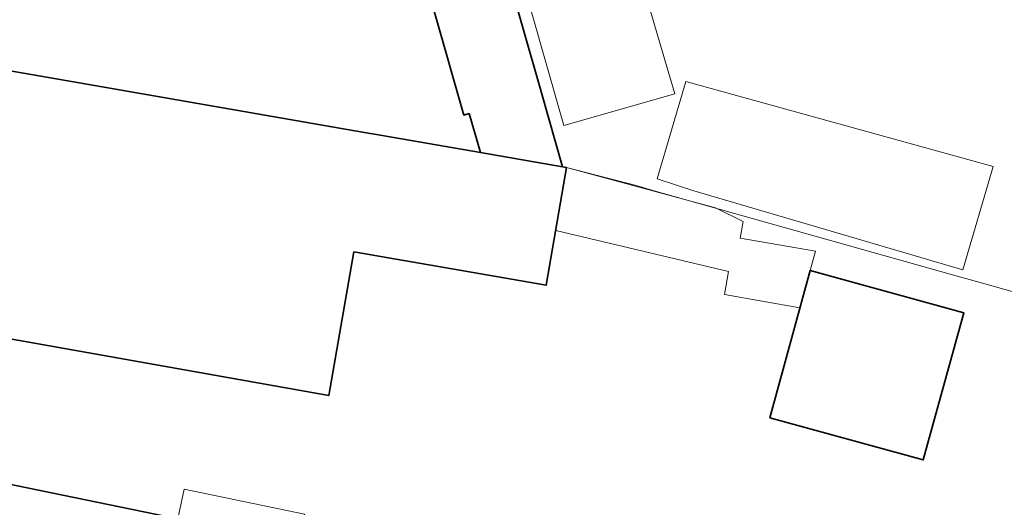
# Model space of a CAD drawing. Extents: x 154024 to 155007, y 472916 to 473908.
# Tile 24 of 49: x 154349 to 154392, y 473683 to 473704. Entities that reach past the tile are written whole.
import ezdxf

# ---------------------------------------------------------------- set-up
doc = ezdxf.new("R2010")
doc.units = 0
doc.header["$LTSCALE"] = 0.75
for name, color, linetype, lineweight in [('B-RO-OG-BEBOUWING-GV', 6, 'CONTINUOUS', 35), ('B-RO-OG-BEBOUWING_LUIFEL-GV', 6, 'CONTINUOUS', 18), ('B-RO-OG-TERREIN_ERF-GV', 252, 'CONTINUOUS', 18), ('B-RO-VH-VERHARDING_BETONSTRAATSTEEN-GV', 252, 'CONTINUOUS', 18)]:
    doc.layers.add(name, color=color, linetype=linetype, lineweight=lineweight)

msp = doc.modelspace()

# ---------------------------------------------------------------- linework, layer by layer
at = {"layer": 'B-RO-OG-BEBOUWING-GV', "flags": 128}
for points in [[(154369.343, 473698.095), (154372.92, 473697.475), (154372, 473700.69), (154369.52, 473709.36), (154369.392, 473709.323), (154366.155, 473708.381), (154368.63, 473699.72), (154368.856, 473699.785)], [(154373.099, 473697.444), (154372.92, 473697.475), (154369.343, 473698.095), (154364.734, 473698.893), (154364.542, 473698.927), (154351.289, 473701.225), (154341.304, 473702.956), (154339.262, 473691.7), (154339.463, 473691.664), (154342.017, 473691.209), (154349.275, 473689.916), (154362.743, 473687.517), (154363.837, 473693.769), (154372.211, 473692.317)], [(154381.944, 473686.547), (154388.635, 473684.712), (154390.392, 473691.117), (154383.701, 473692.952)], [(154341.05, 473685.249), (154339.811, 473685.503), (154339.33, 473683.159), (154336.695, 473670.32), (154338.164, 473670.018), (154336.222, 473660.478), (154335.242, 473655.663), (154335.17, 473655.309), (154350.03, 473652.231), (154356.17, 473682.145)]]:
    msp.add_lwpolyline(points, close=True, dxfattribs=at)
at = {"layer": 'B-RO-OG-BEBOUWING_LUIFEL-GV', "flags": 128}
msp.add_lwpolyline([(154372.625, 473694.705), (154380.149, 473692.912), (154379.975, 473691.907), (154383.258, 473691.338), (154383.932, 473693.794), (154380.663, 473694.36), (154380.79, 473695.092), (154379.589, 473695.679), (154373.099, 473697.444)], close=True, dxfattribs=at)
at = {"layer": 'B-RO-OG-TERREIN_ERF-GV', "flags": 128}
for points in [[(154344.542, 473720.83), (154341.304, 473702.956), (154351.289, 473701.225), (154364.542, 473698.927), (154364.734, 473698.893), (154369.343, 473698.095), (154368.856, 473699.785), (154368.63, 473699.72), (154366.155, 473708.381)], [(154369.52, 473709.36), (154372, 473700.69), (154372.92, 473697.475), (154373.099, 473697.444), (154376.135, 473696.651), (154376.862, 473696.446), (154390.27, 473692.673), (154390.493, 473692.61), (154397.21, 473690.72), (154399.587, 473689.896), (154399.527, 473689.749), (154402.745, 473688.545), (154405.613, 473687.607), (154407.343, 473686.888), (154409.533, 473686.115)], [(154397.21, 473690.72), (154390.493, 473692.61), (154390.27, 473692.673), (154376.862, 473696.446), (154376.135, 473696.651), (154373.099, 473697.444), (154372.211, 473692.317), (154363.837, 473693.769), (154362.743, 473687.517), (154349.275, 473689.916)], [(154341.05, 473685.249), (154356.17, 473682.145), (154356.44, 473683.444), (154361.679, 473682.348)]]:
    msp.add_lwpolyline(points, dxfattribs=at)
for points in [[(154370.105, 473709.372), (154374.826, 473710.806), (154377.814, 473700.648), (154372.974, 473699.273)], [(154378.647, 473696.423), (154377.037, 473696.943), (154378.292, 473701.186), (154391.678, 473697.481), (154390.361, 473692.984)], [(154381.944, 473686.547), (154383.701, 473692.952), (154390.392, 473691.117), (154388.635, 473684.712)]]:
    msp.add_lwpolyline(points, close=True, dxfattribs=at)
at = {"layer": 'B-RO-VH-VERHARDING_BETONSTRAATSTEEN-GV', "flags": 128}
for points in [[(154370.105, 473709.372), (154372.974, 473699.273), (154377.814, 473700.648), (154374.826, 473710.806)], [(154378.647, 473696.423), (154390.361, 473692.984), (154391.678, 473697.481), (154378.292, 473701.186), (154377.037, 473696.943)], [(154361.679, 473682.348), (154356.44, 473683.444), (154356.17, 473682.145), (154350.03, 473652.231), (154355.279, 473651.162)]]:
    msp.add_lwpolyline(points, close=True, dxfattribs=at)

doc.saveas('drawing.dxf')
